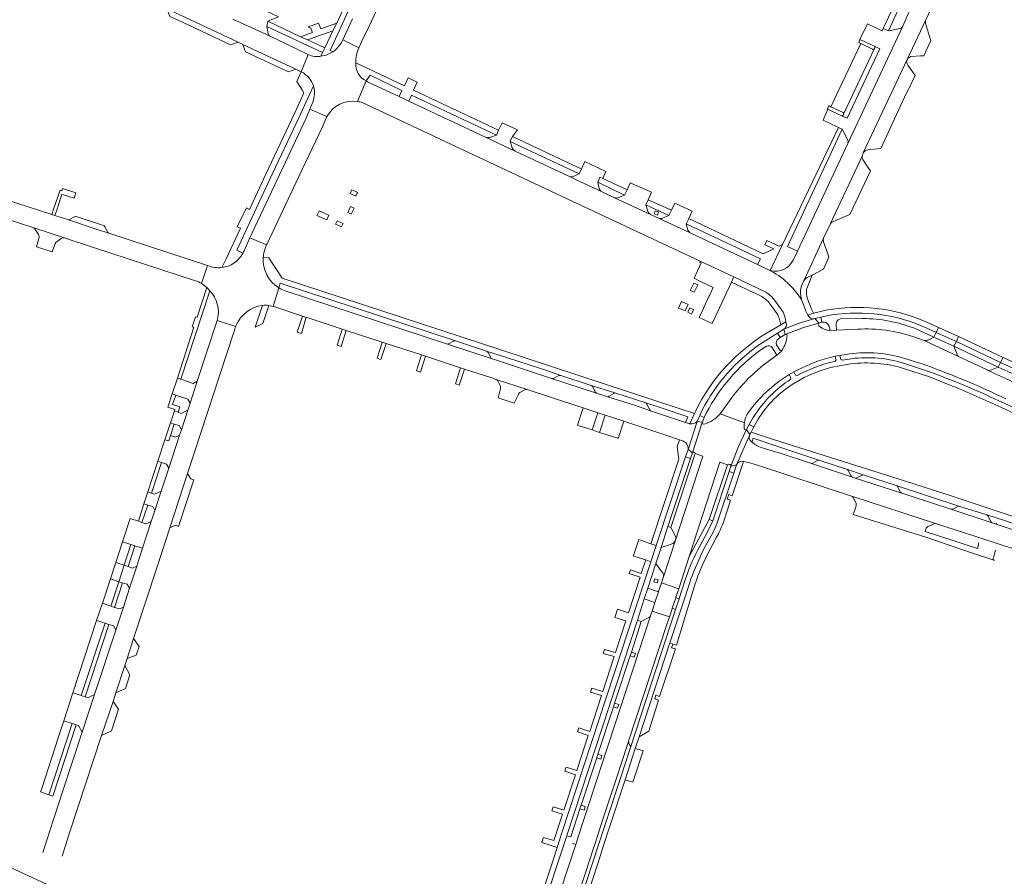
# Model space of a CAD drawing. Extents: x 152048 to 156914, y 461460 to 468786.
# Tile 19 of 256: x 152447 to 152798, y 464470 to 464777. Entities that reach past the tile are written whole.
import ezdxf

# ---------------------------------------------------------------- set-up
doc = ezdxf.new("R2010")
doc.units = 0
doc.header["$LTSCALE"] = 0.75
for name, color, linetype, lineweight in [('B-RO-VH-VERHARDING_ASFALT-GV', 251, 'CONTINUOUS', 18), ('B-RO-VH-VERHARDING_BETON-GV', 251, 'CONTINUOUS', 18), ('B-RO-VH-VERHARDING_BETONSTRAATSTEEN-GV', 251, 'CONTINUOUS', 18), ('B-RO-VH-VERHARDING_GRASBETONSTEEN-GV', 251, 'CONTINUOUS', 18), ('B-RO-VH-VERHARDING_STRAATBAKSTEEN-GV', 251, 'CONTINUOUS', 18), ('B-RO-VH-VERHARDING_TEGEL-GV', 251, 'CONTINUOUS', 18)]:
    doc.layers.add(name, color=color, linetype=linetype, lineweight=lineweight)

msp = doc.modelspace()

# ---------------------------------------------------------------- linework, layer by layer
at = {"layer": 'B-RO-VH-VERHARDING_ASFALT-GV'}
for points in [[(152726.724, 464683.045), (152726.778, 464683.162), (152733.862, 464698.462), (152736.2, 464703.381), (152736.206, 464703.393), (152747.757, 464728.04), (152748.072, 464728.928), (152763.749, 464762.267), (152770.443, 464776.415), (152772.144, 464780.268), (152778.295, 464793.334), (152778.469, 464793.704), (152779.192, 464795.302), (152779.451, 464795.875), (152780.374, 464797.914), (152786.471, 464810.879), (152786.583, 464811.118), (152788.851, 464815.923), (152783.017, 464818.844), (152773.824, 464799.2), (152773.78, 464799.106), (152773.561, 464798.639), (152763.409, 464777.001)], [(152565.468, 464776.798), (152561.975, 464769.311), (152567.724, 464766.484), (152568.851, 464768.801), (152571.453, 464774.149), (152580.533, 464793.769)], [(152503.788, 464778.256), (152524.616, 464768.533), (152526.323, 464767.683), (152545.251, 464758.838), (152547.162, 464757.894), (152549.685, 464764.046), (152536.241, 464770.472), (152536.015, 464770.576), (152522.713, 464776.691)], [(152763.409, 464777.001), (152763.371, 464776.919), (152762.08, 464773.938), (152742.505, 464732.294), (152724.515, 464693.8), (152722.963, 464690.626)], [(152567.724, 464766.484), (152561.975, 464769.311)], [(152558.468, 464765.01), (152556.058, 464763.828), (152554.216, 464763.478)], [(152549.685, 464764.046), (152547.162, 464757.894)], [(152714.156, 464687.141), (152710.273, 464689.016), (152686.177, 464700.363), (152674.909, 464705.615), (152672.03, 464706.911), (152659.17, 464712.908), (152654.53, 464715.074), (152645.444, 464719.326), (152643.013, 464720.463), (152642.821, 464720.553), (152623.67, 464729.498), (152613.022, 464734.544), (152612.976, 464734.566), (152585.598, 464747.441), (152582.108, 464749.028), (152571.061, 464754.199), (152570.367, 464754.607), (152567.239, 464747.288)], [(152567.239, 464747.288), (152570.367, 464754.607)], [(152551.262, 464747.027), (152550.201, 464744.499), (152556.344, 464741.906)], [(152568.963, 464746.869), (152642.237, 464712.492), (152689.807, 464690.174), (152701.8, 464684.616), (152713.19, 464679.207)], [(152534.929, 464696.431), (152536.743, 464700.283), (152546.252, 464720.525), (152554.601, 464738.003), (152556.344, 464741.906), (152550.201, 464744.499), (152548.774, 464741.102), (152542.383, 464727.388), (152529.615, 464700.349), (152528.785, 464698.506), (152534.773, 464696.111)], [(152478.118, 464700.387), (152474.885, 464701.339), (152463.571, 464705.058), (152459.136, 464706.507), (152457.957, 464706.893), (152445.89, 464710.836), (152431.358, 464715.596), (152429.501, 464716.208), (152415.24, 464720.907), (152406.853, 464723.619), (152405.733, 464723.975), (152381.38, 464731.947)], [(152379.161, 464725.815), (152388.178, 464722.868), (152396.378, 464720.229), (152398.439, 464719.551), (152409.956, 464715.762), (152433.893, 464707.888), (152451.525, 464702.127), (152451.61, 464702.099), (152462.488, 464698.545), (152462.789, 464698.447), (152472.864, 464695.157), (152509.31, 464683.256)], [(152511.51, 464682.238), (152513.67, 464688.687), (152478.424, 464700.177)], [(152534.773, 464696.111), (152528.785, 464698.506), (152526.736, 464693.957)], [(152513.67, 464688.687), (152511.51, 464682.238)], [(152513.403, 464680.808), (152514.536, 464679.618)], [(152535.562, 464674.408), (152537.113, 464674.033), (152539.135, 464680.664)], [(152539.135, 464680.664), (152537.113, 464674.033), (152537.342, 464673.977), (152547.584, 464670.626), (152548.974, 464670.171), (152561.838, 464665.962), (152563.252, 464665.5), (152576.125, 464661.288), (152577.544, 464660.824), (152590.142, 464656.702), (152591.528, 464656.249), (152604.063, 464652.147), (152605.482, 464651.683), (152615.241, 464648.49), (152616.868, 464647.958), (152627.879, 464644.375), (152646.33, 464638.309), (152647.898, 464637.793), (152653.141, 464636.07), (152655.806, 464635.194), (152662.476, 464633.001), (152677.497, 464628.063), (152682.343, 464626.426), (152683.502, 464626.02)], [(152685.534, 464632.235), (152684.477, 464632.554), (152671.982, 464636.787), (152666.258, 464638.726), (152656.78, 464641.769), (152652.714, 464643.075), (152636.644, 464648.299), (152617.284, 464654.684), (152615.386, 464655.31), (152599.064, 464660.659), (152541.426, 464679.609)], [(152715.959, 464676.761), (152718.991, 464672.689)], [(152727.394, 464672.841), (152726.129, 464676.153)], [(152517.266, 464669.517), (152517.097, 464669.001), (152523.754, 464666.915)], [(152719.695, 464665.902), (152725.166, 464668.045), (152730.684, 464669.684)], [(152732.317, 464668.065), (152730.684, 464669.684), (152725.166, 464668.045), (152719.695, 464665.902), (152720.125, 464664.05), (152720.179, 464664.071), (152726.704, 464666.564), (152732.211, 464668.025)], [(152720.105, 464669.925), (152720.431, 464668.606), (152720.541, 464668.162)], [(152461.713, 464477.661), (152463.635, 464483.684), (152464.25, 464485.566), (152475.757, 464520.763), (152479.897, 464532.887), (152480.869, 464535.928), (152484.058, 464545.697), (152484.878, 464548.23), (152487.255, 464555.397), (152495.765, 464581.372), (152500.198, 464594.905), (152506.548, 464614.338), (152523.114, 464664.874), (152523.17, 464665.068), (152523.396, 464665.848)], [(152523.754, 464666.915), (152517.097, 464669.001), (152509.985, 464647.297), (152507.411, 464639.475), (152506.586, 464636.947), (152504.332, 464629.999), (152503.656, 464627.997), (152499.823, 464616.296), (152497.125, 464608.088), (152494.85, 464601.148), (152493.56, 464597.226)], [(152732.211, 464668.025), (152726.704, 464666.564), (152720.179, 464664.071)], [(152746.011, 464665.921), (152738.473, 464665.586), (152735.78, 464665.401), (152734.813, 464665.646)], [(152899.893, 464601.819), (152897.684, 464602.562), (152892.676, 464604.503), (152880.985, 464609.97), (152876.755, 464611.953), (152865.722, 464617.068), (152858.27, 464620.578), (152849.527, 464624.665), (152842.453, 464627.943), (152831.224, 464633.143), (152826.22, 464635.499), (152803.823, 464646.042), (152792.507, 464651.278), (152792.344, 464651.353), (152782.122, 464656.178), (152769.873, 464661.895), (152766.148, 464663.132)], [(152717.176, 464656.666), (152714.04, 464654.416)], [(152735.686, 464655.679), (152737.981, 464656.282), (152739.683, 464656.558), (152741.919, 464656.889)], [(152761.675, 464655.81), (152769.413, 464653.414), (152772.132, 464652.422)], [(152721.581, 464649.71), (152723.203, 464650.624)], [(152700.794, 464641.174), (152696.853, 464635.714), (152705.557, 464632.502)], [(152705.557, 464632.502), (152696.853, 464635.714)], [(152706.713, 464635.795), (152706.757, 464635.872)], [(152685.405, 464622.913), (152688.651, 464632.982)], [(152690.505, 464632.53), (152686.977, 464621.77)], [(152700.745, 464617.007), (152703.43, 464623.967), (152706.287, 464630.075)], [(152707.334, 464627.894), (152702.729, 464617.471)], [(152687.934, 464621.482), (152690.713, 464620.514), (152680.808, 464590.223), (152676.619, 464577.412), (152675.91, 464575.239), (152682.075, 464573.163), (152685.839, 464584.751), (152696.77, 464618.405), (152699.511, 464617.45)], [(152687.934, 464621.482), (152679.246, 464595.026), (152680.834, 464592.257)], [(152680.968, 464590.737), (152680.808, 464590.223), (152690.713, 464620.514), (152687.934, 464621.482)], [(152886.299, 464566.521), (152880.174, 464568.6), (152864.359, 464573.789), (152863.36, 464574.133), (152845.684, 464579.883), (152843.618, 464580.546), (152829.749, 464585.079), (152827.672, 464585.737), (152813.958, 464590.275), (152813.923, 464590.287), (152810.981, 464591.21), (152802.404, 464594.038), (152795.185, 464596.418), (152794.185, 464596.738), (152779.371, 464601.587), (152761.799, 464607.322), (152745.099, 464612.731), (152744.163, 464613.041), (152729.228, 464617.99), (152718.365, 464621.561), (152712.272, 464623.434)], [(152699.97, 464617.631), (152700.467, 464617.56)], [(152705.294, 464618.663), (152707.545, 464618.128), (152710.566, 464617.221), (152743.885, 464606.296), (152743.921, 464606.284), (152773.916, 464596.485), (152787.879, 464591.939), (152798.419, 464588.512), (152798.815, 464588.384), (152800.387, 464587.87), (152808.036, 464585.367), (152808.045, 464585.364), (152813.412, 464583.634), (152831.728, 464577.555), (152841.757, 464574.322), (152861.481, 464567.737), (152862.973, 464567.256), (152882.208, 464560.987)], [(152493.56, 464597.226), (152490.445, 464587.626), (152489.123, 464583.572), (152488.374, 464581.276), (152485.766, 464573.352), (152483.629, 464566.624), (152480.862, 464558.4), (152473.31, 464535.37), (152468.874, 464521.959), (152461.966, 464500.949), (152458.749, 464491.088), (152454.764, 464478.938)], [(152625.63, 464401.076), (152626.209, 464402.82), (152650.411, 464476.809), (152651.648, 464480.433), (152652.183, 464482.098), (152655.008, 464490.888), (152659.433, 464504.363), (152664.118, 464518.602), (152664.16, 464518.728), (152664.224, 464519.043), (152677.732, 464560.069), (152678.734, 464563.137), (152672.577, 464565.183), (152672.139, 464563.839), (152672.134, 464563.822), (152646.034, 464484.112), (152645.268, 464481.772), (152641.174, 464469.246), (152641.154, 464469.186), (152630.97, 464438.338), (152630.858, 464437.991), (152626.045, 464423.092)], [(152605.479, 464398.158), (152573.085, 464413.169), (152501.595, 464446.421), (152481.883, 464455.631), (152466.151, 464462.963), (152443.013, 464473.69), (152411.766, 464488.275), (152399.556, 464493.959), (152386.35, 464499.987), (152364.394, 464510.265), (152351.247, 464516.39), (152333.076, 464524.863), (152317.297, 464532.149)]]:
    msp.add_lwpolyline(points, dxfattribs=at)
for points in [[(152561.975, 464769.311, -0.048501), (152560.933, 464767.503)], [(152560.933, 464767.503, -0.0810831), (152558.468, 464765.01)], [(152566.651, 464761.064, -0.1079402), (152567.724, 464766.484)], [(152554.216, 464763.478, -0.1747881), (152549.685, 464764.046)], [(152570.367, 464754.607, -0.2983203), (152566.651, 464761.064)], [(152547.162, 464757.894, -0.1943897), (152551.53, 464752.853)], [(152551.53, 464752.853, -0.1709592), (152551.262, 464747.027)], [(152556.344, 464741.906, -0.3166103), (152567.239, 464747.288)], [(152567.239, 464747.288, -0.0423777), (152568.963, 464746.869)], [(152478.424, 464700.177, -0.0582855), (152478.118, 464700.387)], [(152526.736, 464693.957, -0.0235449), (152526.336, 464693.116)], [(152533.688, 464692.523, -0.0608932), (152534.47, 464695.415)], [(152534.47, 464695.415, -0.0165022), (152534.773, 464696.111)], [(152534.773, 464696.111, -0.0075117), (152534.929, 464696.431)], [(152526.159, 464692.82, -0.2346806), (152518.797, 464687.952)], [(152526.336, 464693.116, -0.0104418), (152526.159, 464692.82)], [(152539.135, 464680.664, -0.2782344), (152533.587, 464691.526)], [(152533.587, 464691.526, -0.021151), (152533.688, 464692.523)], [(152722.963, 464690.626, -0.3712872), (152714.762, 464686.933)], [(152518.797, 464687.952, -0.132809), (152513.67, 464688.687)], [(152714.762, 464686.933, -0.0226943), (152714.156, 464687.141)], [(152714.156, 464687.141, -0.1471627), (152726.129, 464676.153)], [(152726.129, 464676.153, 0.1471627), (152714.156, 464687.141)], [(152509.31, 464683.256, -0.0507374), (152511.51, 464682.238)], [(152511.51, 464682.238, -0.0526886), (152513.403, 464680.808)], [(152541.426, 464679.609, -0.0512554), (152539.135, 464680.664)], [(152726.129, 464676.153, -0.227662), (152726.724, 464683.045)], [(152514.536, 464679.618, -0.2463264), (152517.266, 464669.517)], [(152713.19, 464679.207, -0.0933707), (152715.959, 464676.761)], [(152523.911, 464667.301, -0.2633192), (152533.282, 464674.439)], [(152533.282, 464674.439, -0.0557034), (152535.562, 464674.408)], [(152728.283, 464670.988, -0.0685523), (152727.394, 464672.841)], [(152718.991, 464672.689, -0.0912267), (152720.105, 464669.925)], [(152730.684, 464669.684, -0.3922305), (152728.283, 464670.988)], [(152523.396, 464665.848, -0.0239296), (152523.754, 464666.915)], [(152523.754, 464666.915, -0.0084771), (152523.911, 464667.301)], [(152720.541, 464668.162, -0.3231156), (152719.695, 464665.902)], [(152732.173, 464667.175, -0.5758525), (152732.211, 464668.025)], [(152734.813, 464665.646, -0.1172159), (152732.173, 464667.175)], [(152732.211, 464668.025, -0.0557809), (152732.317, 464668.065)], [(152766.148, 464663.132, 0.099076), (152746.011, 464665.921)], [(152720.813, 464663.642, -0.1396329), (152718.953, 464658.356)], [(152720.179, 464664.071, -0.4825245), (152720.813, 464663.642)], [(152718.953, 464658.356, -0.0983447), (152717.176, 464656.666)], [(152723.203, 464650.624, -0.0601864), (152735.686, 464655.679)], [(152741.919, 464656.889, -0.1089807), (152761.675, 464655.81)], [(152714.04, 464654.416, 0.0685593), (152700.794, 464641.174)], [(152772.132, 464652.422, -0.0239212), (152799.016, 464641.061)], [(152706.757, 464635.872, -0.1025735), (152721.581, 464649.71)], [(152696.853, 464635.714, -0.1533274), (152691.154, 464631.962)], [(152705.557, 464632.502, -0.0887645), (152706.713, 464635.795)], [(152685.993, 464632.1, -0.0410475), (152685.534, 464632.235)], [(152688.651, 464632.982, -0.2664855), (152685.993, 464632.1)], [(152691.154, 464631.962, -0.5769703), (152690.505, 464632.53)], [(152705.449, 464630.32, -0.0549968), (152705.557, 464632.502)], [(152706.287, 464630.075, -0.5527106), (152705.449, 464630.32)], [(152707.842, 464625.934, -0.287022), (152707.334, 464627.894)], [(152683.502, 464626.02, -0.3601009), (152685.405, 464622.913)], [(152708.26, 464625.557, -0.0113554), (152707.842, 464625.934)], [(152712.272, 464623.434, -0.1103756), (152708.26, 464625.557)], [(152686.977, 464621.77, -0.8107147), (152687.934, 464621.482)], [(152699.511, 464617.45, -0.3722285), (152699.97, 464617.631)], [(152700.467, 464617.56, -0.2391641), (152700.745, 464617.007)], [(152702.729, 464617.471, -0.3712379), (152705.294, 464618.663)]]:
    msp.add_lwpolyline(points, format="xyb", dxfattribs=at)
for points in [[(152732.866, 464670.167), (152730.684, 464669.684), (152732.317, 464668.065), (152733.216, 464668.391)], [(152717.407, 464664.497), (152718.4, 464662.979), (152720.125, 464664.05), (152719.695, 464665.902)], [(152690.543, 464632.646), (152691.219, 464634.376), (152689.613, 464635.136), (152688.651, 464632.982)], [(152686.977, 464621.77), (152690.505, 464632.53), (152690.543, 464632.646), (152688.651, 464632.982), (152685.405, 464622.913)], [(152707.505, 464628.282), (152707.965, 464629.139), (152708.425, 464630.041), (152708.933, 464631.037), (152707.3, 464631.869), (152706.287, 464630.075)], [(152707.505, 464628.282), (152706.287, 464630.075), (152703.43, 464623.967), (152700.745, 464617.007), (152702.729, 464617.471), (152707.334, 464627.894)], [(152684.515, 464620.361), (152686.342, 464619.737), (152686.977, 464621.77), (152685.405, 464622.913)], [(152685.839, 464584.751), (152692.981, 464597.921), (152699.511, 464617.45), (152696.77, 464618.405)], [(152700.745, 464617.007), (152700.085, 464615.112), (152701.792, 464614.529), (152702.729, 464617.471)], [(152675.91, 464575.239), (152674.896, 464572.302), (152674.803, 464572.043), (152673.558, 464568.313), (152673.521, 464568.131), (152672.577, 464565.183), (152678.734, 464563.137), (152679.692, 464566.018), (152679.704, 464566.186), (152680.999, 464569.957), (152681.097, 464570.212), (152682.075, 464573.163)]]:
    msp.add_lwpolyline(points, close=True, dxfattribs=at)
at = {"layer": 'B-RO-VH-VERHARDING_BETON-GV'}
for points in [[(152567.296, 464714.751), (152565.212, 464715.714), (152564.593, 464714.395), (152566.667, 464713.396)], [(152557.061, 464706.623), (152553.539, 464708.266), (152552.746, 464706.567), (152556.285, 464704.947)], [(152563.775, 464707.568), (152565.031, 464707.004), (152566.049, 464709.15), (152564.8, 464709.751)], [(152562.146, 464703.673), (152559.98, 464704.698), (152559.41, 464703.456), (152561.569, 464702.457)], [(152688.934, 464681.801), (152687.489, 464682.4), (152686.214, 464679.736), (152687.649, 464679.107)], [(152682.035, 464673.469), (152684.397, 464672.423), (152685.43, 464674.756), (152683.107, 464675.812)], [(152687.322, 464672.851), (152687.287, 464672.971), (152686.061, 464673.548), (152685.373, 464671.947), (152686.637, 464671.299)], [(152478.938, 464576.657), (152481.953, 464575.658), (152483.875, 464581.557), (152480.89, 464582.546)]]:
    msp.add_lwpolyline(points, close=True, dxfattribs=at)
at = {"layer": 'B-RO-VH-VERHARDING_BETONSTRAATSTEEN-GV'}
for points in [[(152535.303, 464771.531), (152534.799, 464774.038), (152535.241, 464776.006), (152539.082, 464777.495), (152536.536, 464778.683), (152527.814, 464782.739), (152527.584, 464782.846)], [(152522.713, 464776.691), (152536.015, 464770.576)], [(152761.088, 464773.353), (152757.04, 464772.537), (152755.212, 464773.41), (152754.846, 464772.589), (152749.784, 464774.919), (152749.544, 464775.029), (152746.825, 464769.452), (152752.024, 464767.038), (152753.98, 464766.055), (152742.288, 464741.271), (152740.325, 464742.201), (152735.43, 464744.562)], [(152770.443, 464776.415), (152763.749, 464762.267)], [(152771.736, 464770.532), (152770.349, 464775.271)], [(152742.505, 464732.294), (152762.08, 464773.938)], [(152751.382, 464765.957), (152747.187, 464768.037), (152736.467, 464745.409), (152740.858, 464743.34)], [(152765.048, 464763.35), (152768.458, 464763.559), (152769.689, 464763.634), (152772.165, 464769.065), (152771.736, 464770.532)], [(152741.041, 464742.75), (152751.895, 464766.002)], [(152763.749, 464762.267), (152748.072, 464728.928)], [(152754.322, 464730.466), (152763.519, 464750.394), (152763.609, 464750.353), (152766.566, 464756.545), (152765.739, 464757.74), (152763.978, 464760.288)], [(152735.43, 464744.562), (152733.953, 464741.176), (152733.684, 464740.558), (152739.226, 464737.967), (152740.511, 464737.367), (152742.425, 464733.646)], [(152621.876, 464733.023), (152622.642, 464734.743), (152624.501, 464737.122), (152618.966, 464739.689), (152617.718, 464737.055), (152616.994, 464735.31), (152614.49, 464734.467)], [(152613.022, 464734.544), (152623.67, 464729.498)], [(152622.604, 464730.687), (152621.876, 464733.023)], [(152749.722, 464729.97), (152753.059, 464730.33), (152754.322, 464730.466)], [(152653.638, 464716.213), (152653.163, 464718.404), (152653.889, 464720.278), (152654.953, 464719.79), (152656.054, 464722.297), (152648.572, 464725.837), (152647.296, 464723.218), (152646.451, 464721.474), (152644.333, 464720.509)], [(152747.757, 464728.04), (152736.206, 464703.393)], [(152749.908, 464723.518), (152747.894, 464726.569)], [(152737.226, 464704.301), (152741.867, 464706.265), (152743.263, 464706.855), (152750.586, 464722.49), (152749.908, 464723.518)], [(152643.013, 464720.463), (152645.444, 464719.326), (152654.53, 464715.074)], [(152672.406, 464714.83), (152664.786, 464718.212), (152663.636, 464715.743), (152662.742, 464713.85), (152660.605, 464712.933)], [(152659.17, 464712.908), (152672.03, 464706.911)], [(152671.012, 464708.06), (152670.315, 464710.329), (152671.18, 464712.142), (152672.406, 464714.83)], [(152676.248, 464705.577), (152678.564, 464706.59), (152670.315, 464710.329), (152671.012, 464708.06)], [(152679.463, 464708.402), (152678.564, 464706.59), (152676.248, 464705.577)], [(152685.388, 464701.263), (152684.784, 464703.597), (152685.689, 464705.506), (152686.932, 464708.075), (152680.744, 464710.953), (152679.463, 464708.402)], [(152463.571, 464705.058), (152474.885, 464701.339), (152478.118, 464700.387)], [(152466.129, 464706.054), (152464.303, 464705.141)], [(152476.46, 464702.974), (152466.732, 464706.131)], [(152672.03, 464706.911), (152674.909, 464705.615)], [(152674.909, 464705.615), (152686.177, 464700.363), (152686.116, 464700.403)], [(152462.488, 464698.545), (152451.61, 464702.099)], [(152452.066, 464701.598), (152453.237, 464699.795)], [(152477.87, 464700.664), (152476.939, 464702.536)], [(152453.377, 464698.292), (152452.471, 464695.341), (152458.132, 464693.521), (152459.066, 464696.221)], [(152459.457, 464696.867), (152461.324, 464698.341)], [(152733.862, 464698.462), (152726.778, 464683.162)], [(152728.188, 464684.466), (152729.774, 464685.244), (152733.784, 464687.375), (152735.73, 464691.669), (152735.45, 464692.509), (152733.886, 464697.194)], [(152781.448, 464657.224), (152780.469, 464659.855), (152773.294, 464663.097), (152771.242, 464662.047)], [(152599.064, 464660.659), (152615.386, 464655.31)], [(152601.632, 464661.641), (152599.847, 464660.728)], [(152613.42, 464658.094), (152602.265, 464661.715)], [(152769.873, 464661.895), (152782.122, 464656.178)], [(152614.897, 464655.773), (152613.956, 464657.556)], [(152802.979, 464646.973), (152802.081, 464649.71), (152796.292, 464652.356), (152793.831, 464651.343)], [(152636.644, 464648.299), (152652.714, 464643.075)], [(152639.184, 464649.344), (152637.528, 464648.392)], [(152650.805, 464645.814), (152639.932, 464649.38)], [(152792.507, 464651.278), (152803.823, 464646.042)], [(152627.879, 464644.375), (152616.868, 464647.958)], [(152617.429, 464647.436), (152618.219, 464645.797)], [(152652.278, 464643.516), (152651.352, 464645.29)], [(152618.276, 464644.273), (152617.519, 464641.396), (152623.278, 464639.489), (152624.637, 464642.314)], [(152625.579, 464643.472), (152627.093, 464644.294)], [(152729.228, 464617.99), (152744.163, 464613.041)], [(152731.743, 464618.97), (152729.987, 464618.047)], [(152742.091, 464615.947), (152732.514, 464619.045)], [(152743.584, 464613.595), (152742.631, 464615.473)], [(152747.629, 464613.809), (152745.791, 464612.832)], [(152759.847, 464610.106), (152748.382, 464613.783)], [(152745.099, 464612.731), (152761.799, 464607.322)], [(152761.283, 464607.797), (152760.394, 464609.544)], [(152773.916, 464596.485), (152743.921, 464606.284)], [(152744.456, 464605.817), (152745.367, 464604.046)], [(152745.497, 464602.853), (152745.102, 464601.621), (152744.488, 464599.702), (152761.188, 464594.476), (152770.445, 464591.577), (152787.426, 464585.793), (152794.343, 464583.476), (152794.795, 464583.325)], [(152781.947, 464602.589), (152780.068, 464601.644)], [(152792.225, 464599.536), (152782.613, 464602.617)], [(152779.371, 464601.587), (152794.185, 464596.738)], [(152793.494, 464597.268), (152792.686, 464599.104)], [(152771.456, 464595.592), (152773.25, 464596.403)], [(152795.185, 464596.418), (152802.404, 464594.038), (152810.981, 464591.21)], [(152789.272, 464588.888), (152788.893, 464587.553), (152770.178, 464593.646), (152770.419, 464594.423)], [(152798.419, 464588.512), (152787.879, 464591.939)], [(152679.682, 464589.182), (152678.741, 464588.912), (152675.756, 464587.918)], [(152676.619, 464577.412), (152680.808, 464590.223)], [(152675.756, 464587.918), (152673.937, 464582.179), (152675.729, 464579.696), (152676.36, 464578.851)], [(152794.561, 464584.35), (152795.375, 464586.95)], [(152676.36, 464578.851), (152675.729, 464579.696), (152673.937, 464582.179), (152671.007, 464573.342)], [(152671.007, 464573.342), (152674.803, 464572.043), (152674.896, 464572.302), (152675.91, 464575.239), (152676.619, 464577.412)], [(152644.138, 464482.193), (152645.268, 464481.772), (152646.034, 464484.112), (152672.134, 464563.822)], [(152671.134, 464562.724), (152668.694, 464561.478), (152665.239, 464550.545), (152666.68, 464550.083), (152666.176, 464548.695), (152664.728, 464549.209), (152659.146, 464532.312), (152660.682, 464531.801), (152660.201, 464530.54), (152658.751, 464531.009), (152653.215, 464514.031), (152654.633, 464513.589), (152654.259, 464512.273), (152652.765, 464512.779), (152647.201, 464495.824), (152648.695, 464495.37), (152648.296, 464494.013), (152646.764, 464494.513), (152643.495, 464484.539)], [(152664.925, 464516.8), (152664.756, 464517.004), (152664.606, 464517.222), (152664.477, 464517.453), (152664.368, 464517.695), (152664.282, 464517.945), (152664.218, 464518.202), (152664.118, 464518.602), (152659.433, 464504.363)], [(152661.227, 464505.509), (152664.925, 464516.8)]]:
    msp.add_lwpolyline(points, dxfattribs=at)
for points in [[(152503.788, 464778.256), (152499.147, 464780.423), (152500.158, 464777.706), (152502.921, 464776.409), (152521.878, 464767.51), (152524.616, 464768.533)], [(152549.353, 464769.29), (152558.507, 464772.527), (152559.869, 464775.272), (152554.128, 464773.212), (152553.365, 464775.288), (152549.76, 464773.986), (152549.795, 464773.889), (152550.61, 464773.544), (152551.116, 464772.132), (152551.183, 464771.946), (152546.916, 464770.444)], [(152545.251, 464758.838), (152526.323, 464767.683), (152527.282, 464765.071), (152542.583, 464757.853)], [(152674.852, 464707.797), (152674.487, 464706.696), (152673.304, 464707.108), (152673.71, 464708.186)], [(152781.33, 464661.462), (152782.115, 464663.256), (152774.906, 464666.514), (152774.114, 464664.74)], [(152774.114, 464664.74), (152773.294, 464663.097), (152780.469, 464659.855), (152781.33, 464661.462)], [(152798.02, 464655.844), (152797.156, 464654.049), (152803.02, 464651.286), (152803.883, 464653.05)], [(152797.156, 464654.049), (152796.292, 464652.356), (152802.081, 464649.71), (152803.02, 464651.286)], [(152502.289, 464642.34), (152506.648, 464640.93), (152507.411, 464639.475), (152509.985, 464647.297), (152508.475, 464646.56), (152504.169, 464648.045), (152502.939, 464648.443), (152500.977, 464642.775)], [(152671.982, 464636.787), (152671.771, 464637.088), (152671.591, 464637.345), (152670.665, 464639.119), (152670.44, 464639.431), (152670.34, 464639.57), (152659.199, 464643.131), (152658.882, 464642.949), (152657.226, 464641.997), (152657.136, 464641.951), (152656.78, 464641.769), (152666.258, 464638.726)], [(152647.898, 464637.793), (152645.869, 464631.623), (152646.084, 464631.553), (152651.12, 464629.923), (152653.141, 464636.07)], [(152501.717, 464632.041), (152503.567, 464631.481), (152504.332, 464629.999), (152506.586, 464636.947), (152504.211, 464635.809), (152503.168, 464636.279), (152501.812, 464636.705), (152500.469, 464632.469)], [(152655.806, 464635.194), (152653.789, 464629.059), (152658.827, 464627.429), (152660.326, 464626.945), (152660.47, 464626.898), (152662.476, 464633.001)], [(152495.91, 464618.723), (152497.256, 464618.27), (152499.029, 464617.736), (152499.823, 464616.296), (152503.656, 464627.997), (152502.234, 464627.282), (152500.405, 464627.952), (152499.781, 464626.006), (152498.451, 464626.435)], [(152508.713, 464612.037), (152507.65, 464612.44), (152506.548, 464614.338), (152500.198, 464594.905), (152502.163, 464595.838), (152503.274, 464595.453)], [(152492.292, 464603.089), (152494.066, 464602.57), (152494.85, 464601.148), (152497.125, 464608.088), (152494.707, 464606.968), (152493.625, 464607.356), (152492.366, 464607.771), (152490.929, 464603.514)], [(152490.445, 464587.626), (152493.56, 464597.226), (152491.603, 464596.349), (152490.193, 464596.866), (152488.942, 464597.287), (152486.009, 464598.231), (152483.307, 464589.921), (152486.304, 464588.937), (152487.672, 464588.507)], [(152483.875, 464581.557), (152486.304, 464588.937), (152483.307, 464589.921), (152480.89, 464582.546)], [(152673.992, 464588.571), (152672.144, 464589.222), (152667.833, 464590.733), (152666.067, 464585.458), (152665.892, 464584.861), (152666.381, 464584.705), (152670.287, 464583.461), (152672.086, 464582.803)], [(152483.287, 464575.322), (152484.962, 464574.784), (152485.766, 464573.352), (152488.374, 464581.276), (152486.868, 464580.571), (152485.249, 464581.106), (152483.875, 464581.557), (152481.953, 464575.658)], [(152479.094, 464566.969), (152481.953, 464575.658), (152478.938, 464576.657), (152476.06, 464567.975)], [(152674.707, 464576.38), (152674.342, 464575.279), (152673.159, 464575.691), (152673.565, 464576.769)], [(152478.44, 464560.378), (152480.122, 464559.893), (152480.862, 464558.4), (152483.629, 464566.624), (152482.149, 464565.977), (152480.42, 464566.511), (152479.094, 464566.969), (152476.06, 464567.975), (152474.022, 464561.824), (152477.052, 464560.83)], [(152664.118, 464518.602), (152664.218, 464518.202), (152664.282, 464517.945), (152664.368, 464517.695), (152664.477, 464517.453), (152664.606, 464517.222), (152664.756, 464517.004), (152664.925, 464516.8), (152680.962, 464565.764), (152679.704, 464566.186), (152679.692, 464566.018), (152678.734, 464563.137), (152677.732, 464560.069), (152664.224, 464519.043), (152664.16, 464518.728)], [(152474.022, 464561.824), (152465.554, 464536.01), (152468.537, 464535.032), (152477.052, 464560.83)], [(152489.195, 464552.494), (152487.255, 464555.397), (152484.878, 464548.23), (152488.195, 464549.443), (152488.21, 464549.489)], [(152680.876, 464551.72), (152679.531, 464552.111), (152680.037, 464553.36), (152678.935, 464553.828), (152667.971, 464520.314), (152671.42, 464522.281), (152674.832, 464533.369), (152673.58, 464533.814), (152673.962, 464535.094), (152675.251, 464534.623)], [(152480.869, 464535.928), (152484.318, 464537.542), (152485.92, 464542.374), (152484.058, 464545.697)], [(152469.928, 464534.576), (152468.537, 464535.032), (152465.554, 464536.01), (152462.255, 464525.953), (152465.236, 464524.975), (152466.657, 464524.541), (152467.574, 464524.273), (152468.874, 464521.959), (152473.31, 464535.37), (152470.899, 464534.252)], [(152481.852, 464530.102), (152479.897, 464532.887), (152475.757, 464520.763), (152479.302, 464522.396)], [(152453.984, 464500.553), (152456.935, 464499.572), (152465.236, 464524.975), (152462.255, 464525.953), (152460.263, 464519.88), (152454.404, 464501.809)], [(152662.903, 464504.903), (152665.733, 464504.101), (152669.391, 464515.258), (152666.501, 464516.146)]]:
    msp.add_lwpolyline(points, close=True, dxfattribs=at)
for points in [[(152770.349, 464775.271, -0.1609021), (152770.443, 464776.415)], [(152536.015, 464770.576, -0.2093689), (152535.303, 464771.531)], [(152762.08, 464773.938, -0.2187638), (152761.088, 464773.353)], [(152751.895, 464766.002, -0.4504182), (152751.382, 464765.957)], [(152763.978, 464760.288, -0.2783797), (152763.749, 464762.267)], [(152763.749, 464762.267, -0.1258992), (152765.048, 464763.35)], [(152740.858, 464743.34, -0.3814576), (152741.041, 464742.75)], [(152614.49, 464734.467, -0.1913906), (152613.022, 464734.544)], [(152742.425, 464733.646, -0.2011793), (152742.505, 464732.294)], [(152623.67, 464729.498, -0.1751532), (152622.604, 464730.687)], [(152748.072, 464728.928, -0.2800657), (152749.722, 464729.97)], [(152747.894, 464726.569, -0.2345889), (152747.757, 464728.04)], [(152644.333, 464720.509, -0.2075877), (152643.013, 464720.463)], [(152654.53, 464715.074, -0.2280074), (152653.638, 464716.213)], [(152660.605, 464712.933, -0.2083598), (152659.17, 464712.908)], [(152672.03, 464706.911, -0.1389241), (152671.012, 464708.06)], [(152671.012, 464708.06, 0.1389241), (152672.03, 464706.911)], [(152464.303, 464705.141, -0.143457), (152463.571, 464705.058)], [(152466.732, 464706.131, 0.1907788), (152466.129, 464706.054)], [(152676.248, 464705.577, -0.1478585), (152674.909, 464705.615)], [(152674.909, 464705.615, 0.1478585), (152676.248, 464705.577)], [(152451.61, 464702.099, -0.0762588), (152452.066, 464701.598)], [(152476.939, 464702.536, 0.1996037), (152476.46, 464702.974)], [(152686.116, 464700.403, -0.0415884), (152685.388, 464701.263)], [(152736.206, 464703.393, -0.2043302), (152737.226, 464704.301)], [(152453.237, 464699.795, -0.1942659), (152453.377, 464698.292)], [(152461.324, 464698.341, -0.1975493), (152462.488, 464698.545)], [(152478.118, 464700.387, -0.058973), (152477.87, 464700.664)], [(152733.886, 464697.194, -0.1577319), (152733.862, 464698.462)], [(152459.066, 464696.221, -0.2246206), (152459.457, 464696.867)], [(152726.778, 464683.162, -0.1857083), (152728.188, 464684.466)], [(152599.847, 464660.728, -0.1801409), (152599.064, 464660.659)], [(152602.265, 464661.715, 0.1831523), (152601.632, 464661.641)], [(152771.242, 464662.047, -0.1182555), (152769.873, 464661.895)], [(152613.956, 464657.556, 0.1731876), (152613.42, 464658.094)], [(152615.386, 464655.31, -0.1869502), (152614.897, 464655.773)], [(152782.122, 464656.178, -0.2278132), (152781.448, 464657.224)], [(152637.528, 464648.392, -0.2071017), (152636.644, 464648.299)], [(152639.932, 464649.38, 0.1391015), (152639.184, 464649.344)], [(152793.831, 464651.343, -0.216764), (152792.507, 464651.278)], [(152616.868, 464647.958, -0.1966537), (152617.429, 464647.436)], [(152618.219, 464645.797, -0.1949038), (152618.276, 464644.273)], [(152651.352, 464645.29, 0.1839158), (152650.805, 464645.814)], [(152624.637, 464642.314, -0.2086174), (152625.579, 464643.472)], [(152627.093, 464644.294, -0.2072758), (152627.879, 464644.375)], [(152652.714, 464643.075, -0.1698861), (152652.278, 464643.516)], [(152729.987, 464618.047, -0.1884315), (152729.228, 464617.99)], [(152732.514, 464619.045, 0.172511), (152731.743, 464618.97)], [(152742.631, 464615.473, 0.1814611), (152742.091, 464615.947)], [(152744.163, 464613.041, -0.1897667), (152743.584, 464613.595)], [(152748.382, 464613.783, 0.143393), (152747.629, 464613.809)], [(152745.791, 464612.832, -0.1862454), (152745.099, 464612.731)], [(152760.394, 464609.544, 0.2443563), (152759.847, 464610.106)], [(152743.921, 464606.284, -0.1935344), (152744.456, 464605.817)], [(152761.799, 464607.322, -0.1604616), (152761.283, 464607.797)], [(152745.367, 464604.046, -0.1458544), (152745.497, 464602.853)], [(152782.613, 464602.617, 0.153135), (152781.947, 464602.589)], [(152780.068, 464601.644, -0.1734971), (152779.371, 464601.587)], [(152792.686, 464599.104, 0.1333001), (152792.225, 464599.536)], [(152770.419, 464594.423, -0.1976404), (152771.456, 464595.592)], [(152773.25, 464596.403, -0.1833618), (152773.916, 464596.485)], [(152794.185, 464596.738, -0.1302248), (152793.494, 464597.268)], [(152795.848, 464596.433, -0.1342722), (152795.185, 464596.418)], [(152680.808, 464590.223, -0.2035018), (152679.682, 464589.182)], [(152789.185, 464589.632, -0.1894406), (152789.272, 464588.888)], [(152794.795, 464583.325, -0.3435504), (152794.561, 464584.35)], [(152676.36, 464578.851, -0.2202851), (152676.619, 464577.412)], [(152672.134, 464563.822, -0.2116137), (152671.134, 464562.724)]]:
    msp.add_lwpolyline(points, format="xyb", dxfattribs=at)
at = {"layer": 'B-RO-VH-VERHARDING_GRASBETONSTEEN-GV'}
msp.add_lwpolyline([(152690.885, 464673.264), (152689.396, 464670.053), (152694.008, 464667.936), (152700.926, 464682.718), (152701.557, 464684.195), (152701.8, 464684.616), (152689.807, 464690.174), (152689.62, 464689.784), (152690.063, 464689.582), (152687.625, 464684.095), (152689.912, 464682.983), (152692.194, 464681.872), (152694.382, 464680.808), (152693.079, 464677.997), (152692.889, 464677.588), (152691.099, 464673.727)], close=True, dxfattribs=at)
at = {"layer": 'B-RO-VH-VERHARDING_STRAATBAKSTEEN-GV'}
for points in [[(152717.733, 464662.521), (152718.4, 464662.979), (152717.407, 464664.497), (152711.325, 464660.634)], [(152711.135, 464658.323), (152713.49, 464659.865)], [(152715.505, 464659.433), (152717.176, 464656.666)], [(152718.354, 464658.276), (152717.038, 464660.336)], [(152690.511, 464637.019), (152689.613, 464635.136), (152691.219, 464634.376), (152692.024, 464636.102)], [(152680.834, 464592.257), (152679.246, 464595.026), (152678.237, 464595.394), (152675.756, 464587.918), (152678.741, 464588.912), (152679.682, 464589.182)], [(152680.808, 464590.223), (152680.968, 464590.737)]]:
    msp.add_lwpolyline(points, dxfattribs=at)
for points in [[(152717.038, 464660.336, -0.3445547), (152717.733, 464662.521)], [(152711.325, 464660.634, 0.1240848), (152690.511, 464637.019)], [(152713.49, 464659.865, -0.337389), (152715.505, 464659.433)], [(152692.024, 464636.102, -0.1133291), (152711.135, 464658.323)], [(152717.176, 464656.666, 0.0983447), (152718.953, 464658.356)], [(152718.953, 464658.356, -0.404156), (152718.354, 464658.276)], [(152680.968, 464590.737, 0.1947314), (152680.834, 464592.257)]]:
    msp.add_lwpolyline(points, format="xyb", dxfattribs=at)
at = {"layer": 'B-RO-VH-VERHARDING_TEGEL-GV'}
for points in [[(152554.765, 464764.749), (152554.216, 464763.478), (152556.058, 464763.828), (152558.468, 464765.01), (152557.443, 464765.448), (152563.271, 464778.047), (152568.857, 464790.027), (152567.037, 464790.869), (152559.869, 464775.272), (152558.507, 464772.527), (152555.583, 464766.434)], [(152761.599, 464782.442), (152759.836, 464783.266), (152755.212, 464773.41), (152757.04, 464772.537)], [(152534.799, 464774.038), (152554.765, 464764.749), (152555.583, 464766.434), (152549.353, 464769.29), (152546.916, 464770.444), (152535.241, 464776.006)], [(152622.642, 464734.743), (152621.876, 464733.023), (152646.451, 464721.474), (152647.296, 464723.218), (152645.924, 464723.859)], [(152663.636, 464715.743), (152654.953, 464719.79), (152653.889, 464720.278), (152653.163, 464718.404), (152662.742, 464713.85)], [(152466.559, 464714.622), (152461.808, 464716.182), (152461.547, 464715.391), (152460.974, 464715.589), (152458.619, 464708.802), (152457.957, 464706.893), (152459.136, 464706.507), (152459.75, 464708.43), (152461.579, 464714.156), (152462.132, 464713.975), (152465.933, 464712.729)], [(152670.315, 464710.329), (152678.564, 464706.59), (152679.463, 464708.402), (152671.18, 464712.142)], [(152504.169, 464648.045), (152514.536, 464679.618), (152513.403, 464680.808), (152509.905, 464670.2), (152509.356, 464670.381), (152508.228, 464666.75), (152508.74, 464666.606), (152502.939, 464648.443)], [(152545.758, 464664.878), (152547.268, 464664.386), (152548.974, 464670.171), (152547.584, 464670.626)], [(152560.005, 464660.234), (152561.38, 464659.786), (152563.252, 464665.5), (152561.838, 464665.962)], [(152798.02, 464655.844), (152782.115, 464663.256), (152781.33, 464661.462), (152797.156, 464654.049)], [(152575.657, 464655.133), (152577.544, 464660.824), (152576.125, 464661.288), (152576.081, 464661.154), (152574.248, 464655.592)], [(152797.156, 464654.049), (152781.33, 464661.462), (152780.469, 464659.855), (152796.292, 464652.356)], [(152589.805, 464650.521), (152591.528, 464656.249), (152590.142, 464656.702), (152588.32, 464651.005)], [(152604.063, 464652.147), (152602.253, 464646.423), (152603.636, 464645.967), (152605.482, 464651.683)], [(152501.812, 464636.705), (152503.168, 464636.279), (152503.792, 464638.146), (152501.194, 464638.965), (152502.289, 464642.34), (152500.977, 464642.775), (152499.437, 464638.088), (152501.997, 464637.246)], [(152653.789, 464629.059), (152655.806, 464635.194), (152653.141, 464636.07), (152651.12, 464629.923)], [(152500.469, 464632.469), (152498.451, 464626.435), (152499.781, 464626.006), (152500.405, 464627.952), (152501.717, 464632.041)], [(152673.937, 464582.179), (152675.756, 464587.918), (152678.237, 464595.394), (152686.342, 464619.737), (152684.515, 464620.361), (152673.992, 464588.571), (152672.086, 464582.803), (152640.347, 464485.974), (152638.614, 464480.688), (152636.737, 464474.799), (152624.037, 464436.134), (152621.604, 464428.867), (152612.443, 464400.4), (152614.137, 464399.835), (152616.144, 464406.018), (152623.526, 464428.202), (152625.833, 464435.515), (152638.494, 464474.111), (152640.525, 464480.2), (152642.037, 464484.895), (152642.193, 464485.369), (152667.305, 464561.95), (152669.768, 464569.519), (152671.007, 464573.342)], [(152492.366, 464607.771), (152493.625, 464607.356), (152497.256, 464618.27), (152495.91, 464618.723)], [(152490.193, 464596.866), (152492.292, 464603.089), (152490.929, 464603.514), (152488.942, 464597.287)], [(152485.249, 464581.106), (152487.672, 464588.507), (152486.304, 464588.937), (152483.875, 464581.557)], [(152638.614, 464480.688), (152640.347, 464485.974), (152672.086, 464582.803), (152670.287, 464583.461), (152668.716, 464578.663), (152664.832, 464579.982), (152664.376, 464578.593), (152668.279, 464577.278), (152664.096, 464564.541), (152660.209, 464565.86), (152659.263, 464562.955), (152663.176, 464561.663), (152659.468, 464550.336), (152655.535, 464551.503), (152655.069, 464550.07), (152658.986, 464548.91), (152654.929, 464536.42), (152651.038, 464537.691), (152650.575, 464536.267), (152654.449, 464535.027), (152650.277, 464522.15), (152646.408, 464523.469), (152645.942, 464522.035), (152649.734, 464520.757), (152645.633, 464508.191), (152641.827, 464509.396), (152641.352, 464507.936), (152645.173, 464506.734), (152640.983, 464494.022), (152637.23, 464495.276), (152636.749, 464493.797), (152640.524, 464492.576), (152637.457, 464483.178), (152633.696, 464484.281), (152633.198, 464482.727), (152633.129, 464482.518), (152636.821, 464481.273)], [(152480.42, 464566.511), (152483.287, 464575.322), (152481.953, 464575.658), (152479.094, 464566.969)], [(152674.803, 464572.043), (152671.007, 464573.342), (152669.768, 464569.519), (152673.558, 464568.313)], [(152682.271, 464569.549), (152680.999, 464569.957), (152679.704, 464566.186), (152680.962, 464565.764)], [(152477.052, 464560.83), (152468.537, 464535.032), (152469.928, 464534.576), (152478.44, 464560.378)], [(152642.193, 464485.369), (152642.037, 464484.895), (152642.956, 464484.671), (152643.495, 464484.539), (152646.764, 464494.513), (152647.201, 464495.824), (152652.765, 464512.779), (152653.215, 464514.031), (152658.751, 464531.009), (152659.146, 464532.312), (152664.728, 464549.209), (152665.239, 464550.545), (152668.694, 464561.478), (152667.305, 464561.95)], [(152466.657, 464524.541), (152465.236, 464524.975), (152456.935, 464499.572), (152458.33, 464499.084)]]:
    msp.add_lwpolyline(points, close=True, dxfattribs=at)
for points in [[(152752.024, 464767.038), (152746.825, 464769.452), (152746.455, 464768.416), (152747.187, 464768.037), (152751.382, 464765.957)], [(152740.325, 464742.201), (152742.288, 464741.271), (152753.98, 464766.055), (152752.024, 464767.038)], [(152751.924, 464766.048), (152751.895, 464766.002), (152741.041, 464742.75)], [(152751.895, 464766.002), (152751.924, 464766.048)], [(152752.159, 464766.486), (152751.952, 464766.124)], [(152751.952, 464766.124), (152752.159, 464766.486)], [(152582.108, 464749.028), (152585.598, 464747.441), (152586.56, 464749.595), (152616.994, 464735.31), (152617.718, 464737.055), (152587.34, 464751.331), (152588.608, 464754.222), (152585.375, 464755.748), (152584.044, 464752.895), (152566.651, 464761.064)], [(152547.162, 464757.894), (152545.626, 464754.376), (152547.467, 464751.438), (152548.103, 464750.424), (152544.808, 464743.227), (152534.348, 464721.054), (152528.668, 464708.726), (152527.539, 464709.267), (152524.235, 464702.525), (152525.424, 464702.043), (152520.286, 464691.112), (152518.797, 464687.952)], [(152570.367, 464754.607), (152571.782, 464756.708), (152583.126, 464751.217), (152582.108, 464749.028)], [(152526.336, 464693.116), (152524.109, 464694.191), (152535.948, 464719.469), (152546.327, 464741.46), (152551.53, 464752.853)], [(152740.858, 464743.34), (152736.467, 464745.409), (152735.915, 464745.673), (152735.793, 464745.732), (152735.269, 464744.64), (152735.43, 464744.562), (152740.325, 464742.201)], [(152740.908, 464742.398), (152741.028, 464742.722), (152741.041, 464742.75)], [(152741.041, 464742.75), (152741.028, 464742.722), (152740.908, 464742.398)], [(152722.963, 464690.626), (152724.515, 464693.8), (152720.914, 464695.441), (152740.511, 464737.367), (152739.226, 464737.967), (152719.194, 464696.171)], [(152712.81, 464696.041), (152716.025, 464694.666), (152712.302, 464692.881), (152685.689, 464705.506), (152684.784, 464703.597), (152711.344, 464691.091), (152710.273, 464689.016), (152714.156, 464687.141)], [(152714.762, 464686.933), (152719.194, 464696.171), (152717.988, 464695.641), (152713.596, 464697.659), (152712.81, 464696.041)], [(152719.194, 464696.171), (152714.762, 464686.933)], [(152685.993, 464632.1), (152686.184, 464632.502), (152687.76, 464635.809), (152682.652, 464637.488), (152618.542, 464658.489), (152540.299, 464684.12), (152535.576, 464691.459), (152533.587, 464691.526)], [(152713.19, 464679.207), (152701.8, 464684.616), (152701.557, 464684.195), (152700.926, 464682.718), (152710.813, 464678.085)], [(152728.108, 464681.032), (152729.774, 464685.244), (152728.188, 464684.466)], [(152539.135, 464680.664), (152539.677, 464682.363), (152602.265, 464661.715), (152613.42, 464658.094), (152617.933, 464656.648), (152634.885, 464651.218), (152639.932, 464649.38), (152650.805, 464645.814), (152659.199, 464643.131), (152670.34, 464639.57), (152676.533, 464637.59), (152685.297, 464634.634), (152684.477, 464632.554), (152685.534, 464632.235)], [(152726.778, 464683.162), (152726.724, 464683.045)], [(152718.991, 464672.689), (152715.959, 464676.761)], [(152728.283, 464670.988), (152730.233, 464671.59), (152729.556, 464673.096), (152728.176, 464676.726)], [(152533.282, 464674.439), (152530.718, 464666.665), (152533.416, 464668.006)], [(152533.416, 464668.006), (152535.562, 464674.408)], [(152714.394, 464675.365), (152717.258, 464671.393)], [(152726.129, 464676.153), (152727.394, 464672.841)], [(152717.936, 464669.913), (152718.592, 464667.512)], [(152718.592, 464667.512), (152720.431, 464668.606), (152720.105, 464669.925)], [(152734.84, 464672.663), (152730.233, 464671.59), (152728.283, 464670.988)], [(152730.684, 464669.684), (152732.866, 464670.167), (152736.869, 464671.01)], [(152736.869, 464671.01), (152732.866, 464670.167), (152733.216, 464668.391)], [(152739.911, 464669.572), (152747.908, 464669.744)], [(152711.325, 464660.634), (152717.407, 464664.497), (152719.695, 464665.902)], [(152720.431, 464668.606), (152718.592, 464667.512), (152712.846, 464664.095)], [(152720.541, 464668.162), (152720.431, 464668.606)], [(152735.703, 464667.242), (152736.155, 464666.072)], [(152735.78, 464665.401), (152738.473, 464665.586), (152738.351, 464667.448)], [(152766.332, 464666.232), (152773.294, 464663.097), (152774.114, 464664.74), (152770.538, 464666.39)], [(152774.906, 464666.514), (152769.895, 464668.83)], [(152770.538, 464666.39), (152774.114, 464664.74), (152774.906, 464666.514)], [(152739.864, 464655.449), (152739.683, 464656.558), (152737.981, 464656.282), (152738.24, 464655.191)], [(152743.839, 464655.371), (152740.458, 464654.856)], [(152737.576, 464652.465), (152738.851, 464652.695), (152743.618, 464653.553)], [(152762.483, 464651.931), (152771.714, 464648.86), (152779.973, 464645.618)], [(152772.398, 464650.432), (152762.766, 464653.707)], [(152724.431, 464649.323), (152723.823, 464649.541), (152723.203, 464650.624), (152721.581, 464649.71), (152722.1, 464648.817), (152722.191, 464648.058)], [(152723.194, 464646.523), (152725.554, 464647.844)], [(152689.3, 464639.039), (152688.194, 464636.719), (152687.76, 464635.809), (152686.184, 464632.502), (152685.993, 464632.1)], [(152797.225, 464638.01), (152821.959, 464626.449), (152872.735, 464602.685), (152890.812, 464591.837), (152892.327, 464591.096), (152901.803, 464586.57), (152902.568, 464588.164), (152895.435, 464591.613), (152893.109, 464592.738), (152891.707, 464593.416), (152873.753, 464604.432), (152822.73, 464628.086), (152798.139, 464639.572)], [(152688.651, 464632.982), (152689.613, 464635.136), (152690.511, 464637.019)], [(152708.738, 464634.413), (152707.3, 464631.869), (152708.933, 464631.037), (152710.51, 464633.795)], [(152892.545, 464566.245), (152893.432, 464568.394), (152885.581, 464571.131), (152884.986, 464575.088), (152885.302, 464575.969), (152884.955, 464576.093), (152887.124, 464582.767), (152882.772, 464584.098), (152881.554, 464580.329), (152880.976, 464578.436), (152879.264, 464573.21), (152874.404, 464574.746), (152803.786, 464598.257), (152779.812, 464606.238), (152762.807, 464611.737), (152716.308, 464626.404), (152707.965, 464629.139), (152707.505, 464628.282), (152707.334, 464627.894)], [(152683.502, 464626.02), (152682.343, 464626.426), (152681.498, 464623.989), (152681.755, 464622.168), (152682.041, 464620.174), (152682.161, 464619.454), (152672.144, 464589.222)], [(152708.26, 464625.557), (152708.745, 464626.952), (152715.684, 464624.647), (152732.514, 464619.045), (152742.091, 464615.947), (152748.382, 464613.783), (152759.847, 464610.106), (152782.613, 464602.617), (152792.225, 464599.536), (152798.513, 464597.505), (152803.051, 464596.003), (152808.993, 464594.035), (152817.11, 464591.347), (152825.785, 464588.508), (152832.996, 464586.119), (152833.024, 464586.11), (152841.533, 464583.377), (152848.872, 464580.954), (152861.321, 464576.871), (152861.343, 464576.864), (152867.517, 464574.837), (152867.54, 464574.829), (152878.14, 464571.414)], [(152672.144, 464589.222), (152673.992, 464588.571), (152684.515, 464620.361), (152685.405, 464622.913)], [(152686.977, 464621.77), (152686.342, 464619.737), (152678.237, 464595.394), (152679.246, 464595.026), (152687.934, 464621.482)], [(152702.729, 464617.471), (152701.792, 464614.529), (152695.874, 464596.776), (152694.878, 464594.379), (152693.638, 464592.098), (152691.117, 464587.456)], [(152699.511, 464617.45), (152692.981, 464597.921), (152694.235, 464597.431), (152700.085, 464615.112)], [(152699.512, 464601.424), (152700.65, 464604.868), (152699.455, 464605.234), (152699.963, 464606.797), (152701.145, 464606.388), (152705.294, 464618.663)], [(152700.467, 464617.56), (152699.97, 464617.631)], [(152700.085, 464615.112), (152700.745, 464617.007)], [(152691.117, 464587.456), (152693.638, 464592.098), (152694.878, 464594.379), (152695.874, 464596.776), (152701.792, 464614.529), (152700.085, 464615.112), (152694.235, 464597.431), (152692.185, 464593.088), (152689.641, 464588.42)], [(152697.928, 464596.628), (152699.512, 464601.424)], [(152692.464, 464585.645), (152695.62, 464591.57)], [(152684.681, 464577.117), (152682.841, 464571.543), (152682.271, 464569.549), (152680.962, 464565.764), (152664.925, 464516.8), (152661.227, 464505.509), (152655.747, 464488.873), (152653.399, 464481.7), (152651.693, 464476.564), (152627.288, 464402.373), (152626.364, 464399.348), (152628.146, 464398.756), (152629.132, 464401.778)], [(152629.132, 464401.778), (152653.473, 464476.095), (152655.106, 464481.058), (152657.489, 464488.277), (152662.903, 464504.903), (152666.501, 464516.146), (152667.971, 464520.314), (152678.935, 464553.828), (152681.077, 464560.226), (152683.855, 464568.835), (152685.902, 464575.03), (152686.448, 464576.681)], [(152686.448, 464576.681), (152685.902, 464575.03), (152683.855, 464568.835), (152681.077, 464560.226), (152678.935, 464553.828), (152680.037, 464553.36), (152681.261, 464552.985), (152687.746, 464574.261), (152688.534, 464576.567)]]:
    msp.add_lwpolyline(points, dxfattribs=at)
for points in [[(152751.382, 464765.957, 0.4504182), (152751.895, 464766.002)], [(152751.952, 464766.124, -0.0548801), (152751.924, 464766.048)], [(152751.924, 464766.048, 0.0548801), (152751.952, 464766.124)], [(152752.024, 464767.038, -0.1826782), (152752.159, 464766.486)], [(152752.159, 464766.486, 0.1826782), (152752.024, 464767.038)], [(152566.651, 464761.064, 0.2983203), (152570.367, 464754.607)], [(152551.53, 464752.853, 0.1943897), (152547.162, 464757.894)], [(152741.041, 464742.75, 0.3814576), (152740.858, 464743.34)], [(152740.325, 464742.201, 0.3175778), (152740.908, 464742.398)], [(152740.908, 464742.398, -0.3175778), (152740.325, 464742.201)], [(152518.797, 464687.952, 0.2346806), (152526.159, 464692.82)], [(152526.159, 464692.82, 0.0104418), (152526.336, 464693.116)], [(152533.587, 464691.526, 0.2782344), (152539.135, 464680.664)], [(152714.762, 464686.933, 0.3712872), (152722.963, 464690.626)], [(152714.156, 464687.141, 0.0226943), (152714.762, 464686.933)], [(152728.188, 464684.466, 0.1857083), (152726.778, 464683.162)], [(152726.724, 464683.045, 0.227662), (152726.129, 464676.153)], [(152728.176, 464676.726, -0.1899641), (152728.108, 464681.032)], [(152710.813, 464678.085, -0.1140823), (152714.394, 464675.365)], [(152715.959, 464676.761, 0.0933707), (152713.19, 464679.207)], [(152535.562, 464674.408, 0.0557034), (152533.282, 464674.439)], [(152727.394, 464672.841, 0.0685523), (152728.283, 464670.988)], [(152769.895, 464668.83, 0.1464826), (152734.84, 464672.663)], [(152717.258, 464671.393, -0.0714785), (152717.936, 464669.913)], [(152720.105, 464669.925, 0.0912267), (152718.991, 464672.689)], [(152728.283, 464670.988, 0.3922305), (152730.684, 464669.684)], [(152736.869, 464671.01, -0.1452375), (152770.538, 464666.39)], [(152770.538, 464666.39, 0.1452375), (152736.869, 464671.01)], [(152738.874, 464669.011, -0.1514247), (152739.911, 464669.572)], [(152747.908, 464669.744, -0.090744), (152766.332, 464666.232)], [(152719.695, 464665.902, 0.3231156), (152720.541, 464668.162)], [(152733.216, 464668.391, -0.3526067), (152735.703, 464667.242)], [(152736.155, 464666.072, -0.5387964), (152735.78, 464665.401)], [(152738.351, 464667.448, -0.1592477), (152738.874, 464669.011)], [(152712.846, 464664.095, 0.1287599), (152689.3, 464639.039)], [(152690.511, 464637.019, -0.1240848), (152711.325, 464660.634)], [(152738.24, 464655.191, -0.2174214), (152738.207, 464654.717)], [(152740.458, 464654.856, -0.2552648), (152739.864, 464655.449)], [(152762.766, 464653.707, 0.1090484), (152743.839, 464655.371)], [(152737.828, 464654.43, 0.067112), (152724.431, 464649.323)], [(152725.554, 464647.844, -0.0709567), (152737.576, 464652.465)], [(152738.207, 464654.717, -0.219185), (152737.828, 464654.43)], [(152743.618, 464653.553, -0.1008192), (152762.483, 464651.931)], [(152798.139, 464639.572, 0.0253941), (152772.398, 464650.432)], [(152722.191, 464648.058, 0.111078), (152708.738, 464634.413)], [(152710.51, 464633.795, -0.111837), (152723.194, 464646.523)], [(152779.973, 464645.618, -0.0118255), (152797.225, 464638.01)], [(152685.534, 464632.235, 0.0410475), (152685.993, 464632.1)], [(152685.993, 464632.1, 0.2664855), (152688.651, 464632.982)], [(152707.334, 464627.894, 0.287022), (152707.842, 464625.934)], [(152685.405, 464622.913, 0.3601009), (152683.502, 464626.02)], [(152707.842, 464625.934, 0.0113554), (152708.26, 464625.557)], [(152687.934, 464621.482, 0.8107147), (152686.977, 464621.77)], [(152699.97, 464617.631, 0.3722285), (152699.511, 464617.45)], [(152700.745, 464617.007, 0.2391641), (152700.467, 464617.56)], [(152705.294, 464618.663, 0.3712379), (152702.729, 464617.471)], [(152695.62, 464591.57, 0.0431392), (152697.928, 464596.628)], [(152689.641, 464588.42, 0.0412446), (152684.681, 464577.117)], [(152691.117, 464587.456, 0.0244435), (152686.448, 464576.681)], [(152688.534, 464576.567, -0.0275299), (152692.464, 464585.645)]]:
    msp.add_lwpolyline(points, format="xyb", dxfattribs=at)

doc.saveas('drawing.dxf')
